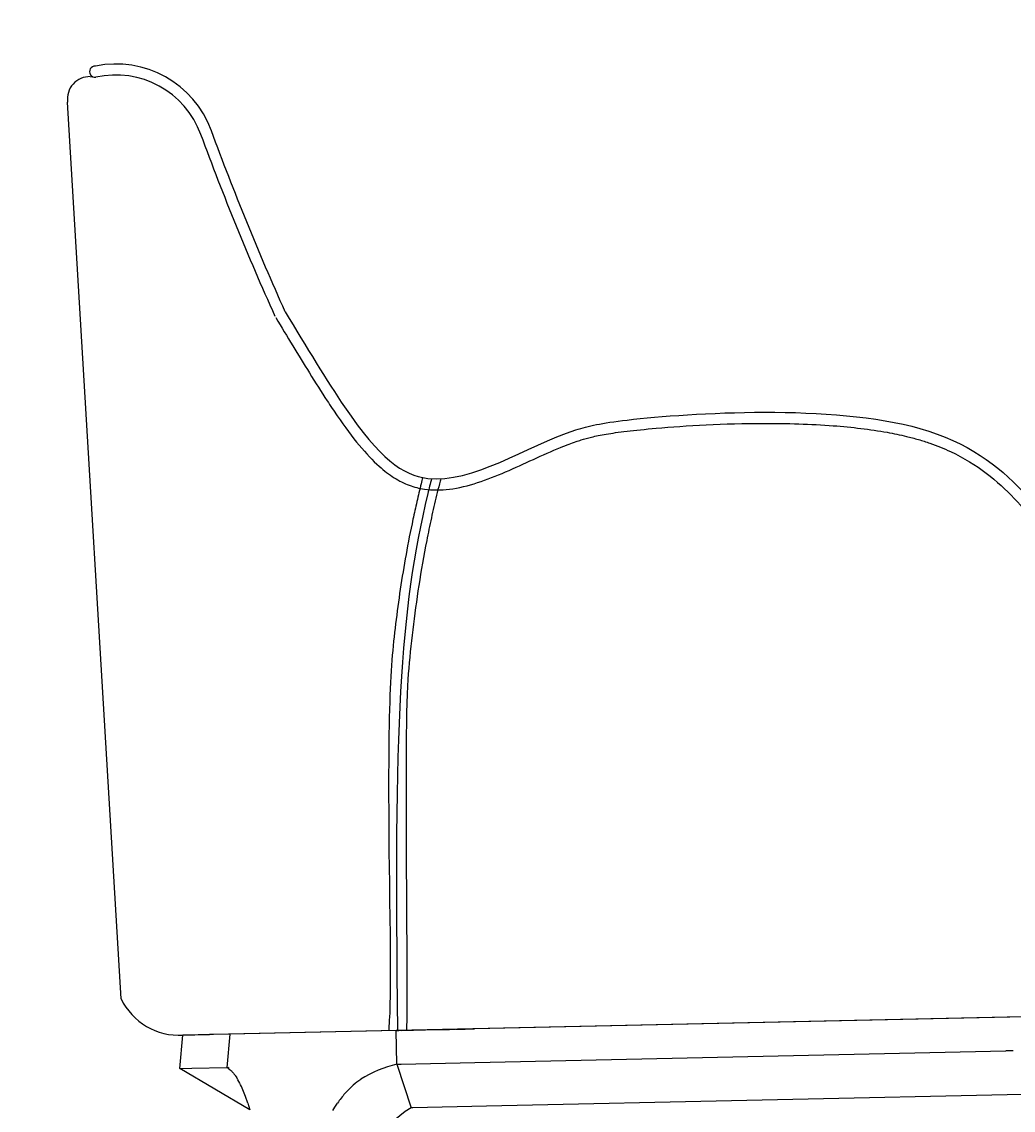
# Model space of a CAD drawing. Header units: centimetres. Extents: x -1 to 3462, y -8473 to -4832.
# Tile 16 of 18: x 2408 to 2855, y -6154 to -5663. Entities that reach past the tile are written whole.
import ezdxf

# ---------------------------------------------------------------- set-up
doc = ezdxf.new("R2010")
doc.units = ezdxf.units.CM
doc.layers.add('CC-DIMENSION', color=251, linetype='Continuous')
doc.layers.add('Livello 1', color=1, linetype='Continuous')
doc.styles.add('Cassina', font='arial.ttf')
doc.dimstyles.new('ABACO custom interiors_ass', dxfattribs={"dimtxt": 3, "dimasz": 2, "dimexe": 1.5, "dimexo": 2, "dimgap": 0.5, "dimtad": 0, "dimdec": 0, "dimzin": 0, "dimdsep": 46, "dimtxsty": 'Cassina', "dimblk": 'OBLIQUE', "dimcen": 1, "dimclrd": 256, "dimclre": 256, "dimclrt": 7, "dimadec": 0, "dimazin": 0, "dimtfac": 1, "dimtdec": 0, "dimtofl": 0, "dimtmove": 1, "dimatfit": 2, "dimldrblk": 'OBLIQUE', "dimfxl": 3, "dimfxlon": 1, "dimtolj": 1, "dimtzin": 0, "dimarcsym": 1})

# ---------------------------------------------------------------- blocks, each defined once
blk = doc.blocks.new('_Oblique')
at = {"color": 0, "linetype": 'ByBlock', "lineweight": -2}
blk.add_line((-0.5, -0.5), (0.5, 0.5), dxfattribs=at)
blk = doc.blocks.new('*D71')
at = {"layer": 'CC-DIMENSION', "lineweight": -2, "transparency": 16777216}
for p, q in [((2428.53, -6788.35), (2428.53, -6878.35)), ((3027.99, -6788.35), (3027.99, -6878.35)), ((2428.53, -6848.35), (2523.87, -6848.35)), ((3027.99, -6848.35), (2932.65, -6848.35))]:
    blk.add_line(p, q, dxfattribs=at)
at = {"layer": 'Defpoints', "color": 0, "transparency": 16777216}
for p in [(2428.53, -5698.48), (3027.99, -6038.7), (2428.53, -6848.35)]:
    blk.add_point(p, dxfattribs=at)
at = {"layer": 'CC-DIMENSION', "lineweight": -2, "transparency": 16777216, "xscale": 40, "yscale": 40, "zscale": 40, "rotation": 180}
blk.add_blockref('_Oblique', (2428.53, -6848.35), dxfattribs=at)
at = {"layer": 'CC-DIMENSION', "lineweight": -2, "transparency": 16777216, "xscale": 40, "yscale": 40, "zscale": 40}
blk.add_blockref('_Oblique', (3027.99, -6848.35), dxfattribs=at)
at = {"layer": 'CC-DIMENSION', "color": 7, "transparency": 16777216, "char_height": 60, "attachment_point": 5, "style": 'Cassina'}
for s, insert in [('\\A1;599', (2728.26, -6807.71)), ('\\A1;[1\'-11 1/2"]', (2728.26, -6897.19))]:
    blk.add_mtext(s, dxfattribs=dict(at, insert=insert))
blk = doc.blocks.new('*D72')
at = {"layer": 'CC-DIMENSION', "lineweight": -2, "transparency": 16777216}
for p, q in [((2323.63, -5683.42), (2233.63, -5683.42)), ((2263.63, -5683.42), (2263.63, -5926.87)), ((2263.63, -6532.47), (2263.63, -6289.03)), ((2323.63, -6532.47), (2233.63, -6532.47))]:
    blk.add_line(p, q, dxfattribs=at)
at = {"layer": 'Defpoints', "color": 0, "transparency": 16777216}
for p in [(2263.63, -5683.42), (2441.16, -5683.42), (2513.57, -6532.47)]:
    blk.add_point(p, dxfattribs=at)
at = {"layer": 'CC-DIMENSION', "lineweight": -2, "transparency": 16777216, "xscale": 40, "yscale": 40, "zscale": 40}
for p, rotation in [((2263.63, -5683.42), 90), ((2263.63, -6532.47), 270)]:
    blk.add_blockref('_Oblique', p, dxfattribs=dict(at, rotation=rotation))
at = {"layer": 'CC-DIMENSION', "color": 7, "transparency": 16777216, "char_height": 60, "attachment_point": 5, "rotation": 90, "style": 'Cassina'}
for s, insert in [('\\A1;[2\'-9 1/2"]', (2312.47, -6107.95)), ('\\A1;849', (2222.99, -6107.95))]:
    blk.add_mtext(s, dxfattribs=dict(at, insert=insert))

msp = doc.modelspace()

# ---------------------------------------------------------------- linework, layer by layer
at = {"layer": 'Livello 1'}
for p, q in [((2438.84, -5688.16), (2439.99, -5688.2)), ((2452.71, -6103.91), (2428.63, -5699.6)), ((3019.13, -6108.65), (2480.61, -6120.32)), ((2903.39, -6111.16), (2612.08, -6117.47)), ((2576.72, -6118.23), (2501.73, -6119.86)), ((2576.72, -6118.23), (2576.8, -6118.23)), ((2577.05, -6133.4), (2576.72, -6118.23)), ((2576.8, -6118.23), (2577.86, -6118.21)), ((2578.91, -6118.19), (2577.86, -6118.21)), ((2578.91, -6118.19), (2595.45, -6117.83)), ((2595.49, -6117.83), (2595.8, -6117.82)), ((2595.81, -6117.82), (2596.25, -6117.81)), ((2596.25, -6117.81), (2596.69, -6117.8)), ((2596.7, -6117.8), (2597.14, -6117.79)), ((2597.14, -6117.79), (2597.59, -6117.78)), ((2597.59, -6117.78), (2598.49, -6117.76)), ((2598.49, -6117.76), (2598.94, -6117.75)), ((2598.95, -6117.75), (2599.4, -6117.74)), ((2599.4, -6117.74), (2599.85, -6117.73)), ((2599.86, -6117.73), (2600.31, -6117.72)), ((2600.32, -6117.72), (2600.77, -6117.71)), ((2600.78, -6117.71), (2601.23, -6117.7)), ((2601.24, -6117.7), (2601.7, -6117.69)), ((2601.71, -6117.69), (2602.16, -6117.68)), ((2602.17, -6117.68), (2602.63, -6117.67)), ((2602.64, -6117.67), (2603.1, -6117.66)), ((2603.1, -6117.66), (2603.36, -6117.66)), ((2603.57, -6117.65), (2603.71, -6117.65)), ((2603.79, -6117.65), (2604.04, -6117.64)), ((2604.04, -6117.64), (2604.51, -6117.63)), ((2604.51, -6117.63), (2605.94, -6117.6)), ((2605.94, -6117.6), (2606.41, -6117.59)), ((2606.42, -6117.59), (2606.89, -6117.58)), ((2606.9, -6117.58), (2607.37, -6117.57)), ((2607.38, -6117.57), (2607.85, -6117.56)), ((2607.86, -6117.56), (2608.33, -6117.55)), ((2608.34, -6117.55), (2608.82, -6117.54)), ((2608.83, -6117.54), (2609.3, -6117.53)), ((2609.31, -6117.53), (2612.08, -6117.47)), ((2479.26, -6135.3), (2480.61, -6120.32)), ((2480.61, -6120.32), (2485.92, -6120.2)), ((2485.92, -6120.2), (2492.52, -6120.06)), ((2501.73, -6119.86), (2492.52, -6120.06)), ((2501.73, -6119.86), (2500.44, -6134.84)), ((2612.21, -6132.64), (2851.61, -6127.45)), ((2854.87, -6127.38), (2851.61, -6127.45)), ((2577.05, -6133.4), (2579.04, -6133.36)), ((2577.05, -6133.4), (2583.43, -6153.1)), ((2579.04, -6133.36), (2612.21, -6132.64)), ((2479.26, -6135.3), (2484.58, -6135.19)), ((2510.73, -6154.03), (2479.26, -6135.3)), ((2484.58, -6135.19), (2500.44, -6134.84)), ((2500.44, -6134.84), (2500.97, -6134.83)), ((2500.44, -6134.84), (2501.29, -6135.37)), ((2500.96, -6134.86), (2501.22, -6134.99)), ((2500.97, -6134.83), (2500.97, -6134.83)), ((2501.04, -6134.88), (2501.31, -6135.05)), ((2501.22, -6134.99), (2501.22, -6134.87)), ((2501.28, -6135.59), (2501.31, -6135.06)), ((2501.66, -6135.83), (2501.28, -6135.59)), ((2501.53, -6135.74), (2501.62, -6135.8)), ((2501.62, -6135.8), (2501.71, -6135.86)), ((2501.71, -6135.86), (2501.8, -6135.92)), ((2501.8, -6135.92), (2501.88, -6135.99)), ((2501.88, -6135.99), (2501.97, -6136.06)), ((2501.97, -6136.06), (2502.07, -6136.13)), ((2502.07, -6136.13), (2502.24, -6136.29)), ((2502.24, -6136.29), (2502.44, -6136.47)), ((2502.44, -6136.47), (2502.63, -6136.66)), ((2502.63, -6136.66), (2502.81, -6136.85)), ((2502.81, -6136.85), (2502.99, -6137.05)), ((2502.99, -6137.05), (2503.2, -6137.29)), ((2503.2, -6137.29), (2503.4, -6137.52)), ((2503.4, -6137.52), (2503.59, -6137.77)), ((2503.59, -6137.77), (2503.78, -6138.01)), ((2503.78, -6138.01), (2503.98, -6138.29)), ((2503.98, -6138.29), (2504.18, -6138.58)), ((2504.18, -6138.58), (2504.57, -6139.15)), ((2504.57, -6139.15), (2504.86, -6139.6)), ((2504.86, -6139.6), (2505.08, -6139.96)), ((2505.23, -6140.2), (2505.08, -6139.96)), ((2505.23, -6140.2), (2505.37, -6140.45)), ((2506.25, -6142.05), (2505.37, -6140.45)), ((2509.85, -6151.02), (2508.81, -6147.96)), ((2553.63, -6146.62), (2553.8, -6146.43)), ((2553.93, -6146.29), (2553.8, -6146.43)), ((2553.93, -6146.29), (2554.31, -6145.87)), ((2903.65, -6146.16), (2617.42, -6152.36)), ((2509.85, -6151.02), (2510.73, -6154.03)), ((2548.18, -6154.33), (2548.64, -6153.53)), ((2548.64, -6153.53), (2549.11, -6152.75)), ((2549.11, -6152.75), (2549.6, -6151.97)), ((2549.6, -6151.97), (2550.29, -6150.94)), ((2584.29, -6153.08), (2583.43, -6153.1)), ((2617.42, -6152.36), (2584.29, -6153.08)), ((2738.31, -6149.74), (2738.31, -6149.82))]:
    msp.add_line(p, q, dxfattribs=at)
for points in [[(2526.74, -5794.24, -0.017019), (2493.4, -5712.55, 0.372154), (2441.16, -5683.42)], [(2522.18, -5796.29, -0.017021), (2488.7, -5714.27, 0.37641), (2441.3, -5688.4, 0.37222)], [(3025.82, -6040.97, -0.110445), (3019.13, -6108.65), (2480.61, -6120.32)]]:
    msp.add_lwpolyline(points, format="xyb", dxfattribs=at)
for centre, radius, start, end in [((2441.02, -5685.92), 2.5, 86.8092, 276.4422), ((2438.53, -5698.15), 10, 88.1948, 188.3349), ((2478.9, -6091.29), 29.08, 205.7268, 273.3734), ((2589.76, -6186.57), 54.67, 103.4437, 122.0809), ((2456.72, -6167.05), 55.48, 20.1292, 26.7809), ((2583.04, -6172.22), 38.99, 124.9263, 137.4831), ((2587.37, -6176.17), 44.85, 138.7771, 145.7666), ((2608.85, -6195.27), 49.25, 121.0802, 178.3132)]:
    msp.add_arc(centre, radius, start, end, dxfattribs=at)
for points, knots in [([(2526.74, -5794.24), (2536.13, -5809.84), (2564.35, -5856.74), (2597.67, -5881.2), (2640.96, -5850.68), (2682.24, -5841.38), (2809.01, -5833.44), (2866.67, -5877.74), (2900.79, -5941.37), (2893.28, -5977.53), (2891.75, -6040.6), (2891.75, -6040.62), (2891.74, -6040.63), (2891.74, -6040.65)], [0, 0, 0, 0, 32.954751, 99.059786, 216.741687, 245.956358, 315.487711, 353.658287, 404.244175, 509.76138, 509.76138, 509.76138, 509.804733, 509.804733, 509.804733, 509.804733]), ([(2522.45, -5796.82), (2527.57, -5805.31), (2532.69, -5813.82), (2540.33, -5826.13), (2543, -5830.34), (2547.12, -5836.64), (2548.65, -5838.92), (2553.66, -5846.19), (2556.94, -5850.58), (2563.18, -5858.09), (2566.14, -5861.22), (2571.31, -5865.87), (2573.56, -5867.59), (2578.06, -5870.43), (2580.32, -5871.55), (2584.86, -5873.24), (2587.14, -5873.8), (2591.3, -5874.41), (2593.18, -5874.53), (2596.95, -5874.52), (2598.83, -5874.39), (2604.96, -5873.63), (2609.19, -5872.58), (2617.62, -5869.85), (2621.83, -5868.18), (2630.22, -5864.57), (2634.4, -5862.63), (2642.7, -5858.84), (2646.82, -5856.99), (2652.15, -5854.81), (2653.44, -5854.31), (2655.76, -5853.44), (2656.78, -5853.07), (2658.57, -5852.45), (2659.34, -5852.2), (2661.6, -5851.49), (2663.08, -5851.07), (2666.64, -5850.2), (2668.78, -5849.76), (2673.98, -5848.9), (2677.04, -5848.47), (2684.52, -5847.59), (2688.95, -5847.13), (2707.3, -5845.51), (2724.54, -5844.51), (2752.87, -5844.46), (2763.51, -5844.76), (2782.22, -5846.19), (2790.42, -5847.16), (2801, -5849.07), (2803.91, -5849.68), (2808.57, -5850.8), (2810.38, -5851.28), (2813.9, -5852.31), (2815.61, -5852.85), (2820.55, -5854.57), (2823.64, -5855.83), (2832.66, -5860.05), (2837.96, -5863.35), (2847.41, -5870.52), (2851.55, -5874.39), (2859.14, -5882.43), (2862.53, -5886.54), (2868.61, -5894.86), (2871.28, -5899.05), (2875.35, -5906.29), (2876.89, -5909.33), (2879.53, -5915.07), (2880.65, -5917.76), (2882.37, -5922.32), (2883.03, -5924.21), (2884.23, -5927.93), (2884.77, -5929.77), (2886.23, -5935.24), (2886.99, -5938.84), (2888.38, -5947.56), (2888.86, -5952.73), (2889.33, -5963.82), (2889.32, -5969.74), (2889, -5982.79), (2888.7, -5989.92), (2887.81, -6009.86), (2887.16, -6023.71), (2886.76, -6040.2)], [0, 0, 0, 0, 17.941505, 17.941505, 27.942303, 27.942303, 34.030904, 34.030904, 48.6008, 48.6008, 63.170695, 63.170695, 74.63298, 74.63298, 86.095264, 86.095264, 97.557548, 97.557548, 107.008432, 107.008432, 116.459317, 116.459317, 137.759617, 137.759617, 159.059918, 159.059918, 180.360218, 180.360218, 201.660519, 201.660519, 208.505026, 208.505026, 214.010664, 214.010664, 218.20701, 218.20701, 226.370077, 226.370077, 235.869641, 235.869641, 245.369206, 245.369206, 254.868771, 254.868771, 280.550909, 280.550909, 295.440737, 295.440737, 307.736826, 307.736826, 312.615155, 312.615155, 315.905579, 315.905579, 319.196004, 319.196004, 325.776852, 325.776852, 339.678096, 339.678096, 353.579339, 353.579339, 367.480582, 367.480582, 381.381826, 381.381826, 391.543421, 391.543421, 400.710597, 400.710597, 407.331903, 407.331903, 413.953209, 413.953209, 427.195821, 427.195821, 445.487642, 445.487642, 463.779464, 463.779464, 482.071285, 482.071285, 509.604326, 509.604326, 509.604326, 509.604326]), ([(2588.68, -5868.93), (2588.43, -5869.86), (2588.19, -5870.79), (2587.62, -5873.06), (2587.3, -5874.4), (2586.66, -5877.08), (2586.35, -5878.41), (2585.43, -5882.42), (2584.84, -5885.08), (2583.14, -5893.04), (2582.11, -5898.33), (2579.26, -5914.1), (2577.72, -5924.51), (2573.93, -5955.5), (2572.55, -5975.82), (2574.4, -6104.97), (2573.81, -6110.86), (2573.39, -6117.47), (2573.39, -6117.47), (2573.39, -6117.47), (2573.39, -6117.48), (2573.37, -6117.75), (2573.36, -6118.03), (2573.34, -6118.31)], [41.97805, 41.97805, 41.97805, 41.97805, 44.596446, 44.596446, 48.410231, 48.410231, 52.224016, 52.224016, 59.851585, 59.851585, 75.106724, 75.106724, 105.617003, 105.617003, 166.637559, 166.637559, 199.76131, 199.76131, 199.76131, 199.765365, 199.765365, 199.765365, 201.156095, 201.156095, 201.156095, 201.156095]), ([(2592.68, -5869.45), (2592.08, -5871.66), (2578.32, -5927.37), (2575.51, -5980.03), (2577.33, -6118.22)], [41.486374, 41.486374, 41.486374, 41.486374, 47.896428, 201.168768, 201.168768, 201.168768, 201.168768]), ([(2596.82, -5869.48), (2596.61, -5870.24), (2596.4, -5871), (2595.76, -5873.45), (2595.34, -5875.16), (2594.11, -5880.31), (2593.33, -5883.73), (2591.84, -5890.55), (2591.14, -5893.95), (2589.15, -5904.11), (2587.97, -5910.85), (2584.84, -5930.96), (2583.29, -5944.22), (2580.03, -5981.84), (2582.17, -6100.61), (2581.33, -6118.14)], [40.483259, 40.483259, 40.483259, 40.483259, 42.743823, 42.743823, 47.713986, 47.713986, 57.654311, 57.654311, 67.594635, 67.594635, 87.475285, 87.475285, 127.236584, 127.236584, 201.159345, 201.159345, 201.159345, 201.159345])]:
    msp.add_open_spline(points, degree=3, knots=knots, dxfattribs=at)

# ---------------------------------------------------------------- dimensions: what is measured, and where the dimension line sits
at = {"layer": 'CC-DIMENSION'}
for base, p1, p2, angle, picture, middle in [((2263.63, -5683.42), (2513.57, -6532.47), (2441.16, -5683.42), 90, '*D72', (2263.63, -6107.95)), ((2428.53, -6848.35), (3027.99, -6038.7), (2428.53, -5698.48), 180, '*D71', (2728.26, -6848.35))]:
    dim = msp.add_linear_dim(base=base, p1=p1, p2=p2, angle=angle, dimstyle='ABACO custom interiors_ass', override={"dimscale": 0, "dimpost": '\\X'}, dxfattribs=at)
    dim.commit()
    dim.dimension.update_dxf_attribs({"geometry": picture, "text_midpoint": middle})

doc.saveas('drawing.dxf')
